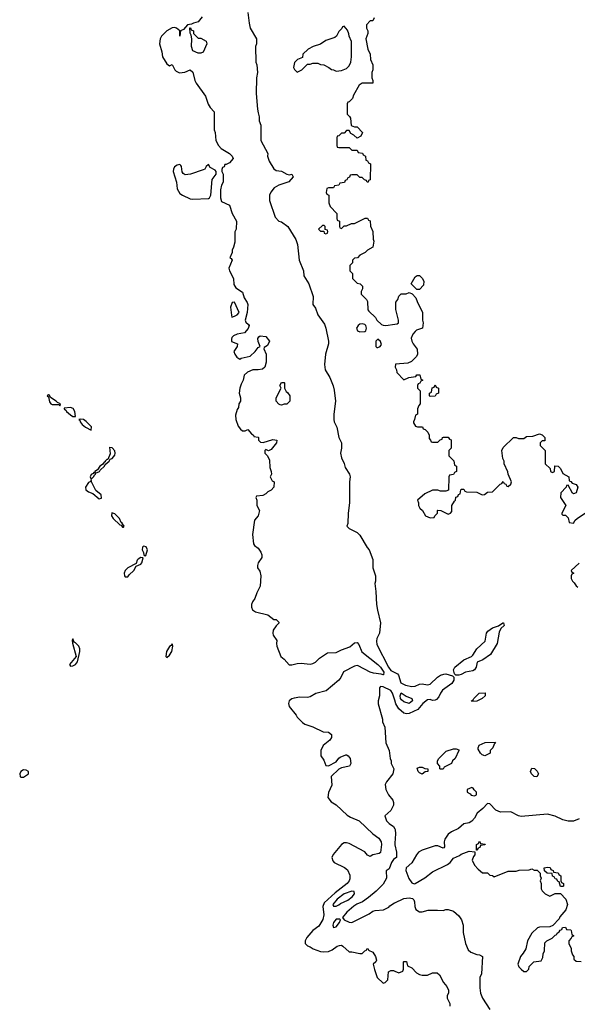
# Model space of a CAD drawing. Header units: inches. Extents: x 2792272 to 2951639, y 860504 to 1033803.
# Tile 21 of 209: x 2917121 to 2921400, y 903163 to 910716. Entities that reach past the tile are written whole.
import ezdxf

# ---------------------------------------------------------------- set-up
doc = ezdxf.new("R2010")
doc.units = ezdxf.units.IN
doc.header["$MEASUREMENT"] = 0
for name, color, linetype in [('C9910', 7, 'Continuous'), ('C9911', 7, 'Continuous'), ('C9920', 7, 'Continuous')]:
    doc.layers.add(name, color=color, linetype=linetype)

msp = doc.modelspace()

# ---------------------------------------------------------------- linework, layer by layer
at = {"layer": 'C9910', "color": 4}
for points, elevation in [([(2918614, 910000), (2918614, 909870), (2918622, 909850), (2918626, 909790), (2918646, 909750), (2918668.1, 909728.1), (2918731, 909690), (2918751, 909670), (2918758, 909650), (2918730, 909618), (2918706, 909606), (2918694, 909606), (2918690, 909586), (2918678, 909582), (2918672.7, 909567.3), (2918672, 909550), (2918682, 909530), (2918682, 909470), (2918670, 909446), (2918661, 909410), (2918661, 909350), (2918670, 909322), (2918730, 909292), (2918751, 909230), (2918784.7, 909170), (2918782, 909110), (2918772.7, 909087.3), (2918771.3, 909010), (2918762, 908970), (2918751.6, 908948.4), (2918751.1, 908928.9), (2918734, 908890), (2918743.6, 908883.6), (2918751.3, 908870), (2918726, 908810), (2918731.3, 908790), (2918762, 908730), (2918763.6, 908683.6), (2918779.6, 908659.6), (2918830, 908626), (2918843.4, 908583.4), (2918867.4, 908547.4), (2918872.7, 908530), (2918867.7, 908470), (2918850.8, 908410), (2918855.3, 908395.3), (2918878, 908378), (2918882, 908370), (2918874, 908346), (2918845.4, 908314.6), (2918790, 908304), (2918762, 908290), (2918750, 908278), (2918745.4, 908265.4), (2918746.8, 908246.8), (2918791.3, 908230), (2918790, 908208), (2918764.7, 908170), (2918771.3, 908150), (2918787.1, 908127.1), (2918810, 908112), (2918821.2, 908118.8), (2918890, 908136), (2918928.7, 908170), (2918950, 908202), (2918966, 908210), (2918950, 908246), (2918948.7, 908270), (2918956.4, 908283.6), (2918966, 908290), (2919010, 908284.7), (2919038, 908250), (2919023.6, 908216.4), (2918998, 908202), (2918994, 908190), (2919012, 908150), (2919012, 908090), (2919002, 908050), (2918984.7, 908035.3), (2918950, 908029), (2918910, 908028.7), (2918870, 908013.2), (2918844.7, 907990), (2918836, 907950), (2918819.8, 907920.2), (2918811.3, 907890), (2918806, 907850), (2918814.4, 907814.4), (2918814.8, 907790), (2918802, 907770), (2918799.6, 907740.4), (2918790, 907726), (2918778, 907682), (2918778.8, 907650), (2918798.8, 907598.8), (2918815.3, 907575.3), (2918830, 907562), (2918850, 907562), (2918872.7, 907572.7), (2918899.6, 907539.6), (2918914, 907530), (2918918, 907518), (2918950, 907514), (2918954, 907510), (2918954, 907490), (2918970, 907474), (2918990, 907472), (2919064.7, 907495.3), (2919094, 907490), (2919092, 907470), (2919050, 907418), (2919030, 907408), (2919010, 907418), (2919002, 907410), (2919002, 907390), (2919022, 907370), (2919036.9, 907336.9), (2919039.6, 907279.6), (2919052, 907250), (2919054, 907230), (2919042, 907210), (2919058, 907178), (2919074, 907170), (2919072, 907130), (2919050, 907106), (2919024.7, 907095.3), (2919010, 907078), (2918987.3, 907067.3), (2918938, 907062), (2918934, 907050), (2918942, 907030), (2918942, 906990), (2918962, 906950), (2918951, 906910), (2918922.5, 906877.5), (2918906.6, 906766.6), (2918915.3, 906695.3), (2918922.8, 906682.8), (2918950, 906662), (2918970.9, 906630.9), (2918978, 906610), (2918978, 906590), (2918951.3, 906550), (2918946, 906530), (2918946, 906510), (2918964.7, 906484.7), (2918971, 906451), (2918966, 906370), (2918940.5, 906319.5), (2918924.5, 906275.5), (2918906.8, 906250), (2918898.8, 906230), (2918898.8, 906210), (2918906.8, 906190), (2918930, 906174), (2919024.7, 906150), (2919070, 906114), (2919090, 906114), (2919110, 906094), (2919110, 906086), (2919090, 906066), (2919067.3, 906032.7), (2919062.8, 906010), (2919066.4, 905993.6), (2919094, 905954), (2919090.8, 905930), (2919094, 905910), (2919126, 905830), (2919150.6, 905810.6), (2919190, 905768.2), (2919210, 905766.4), (2919250, 905777.3), (2919280.1, 905779.9), (2919350, 905773), (2919370, 905778), (2919390, 905788.2), (2919421.3, 905818.7), (2919482, 905858), (2919550, 905860.7), (2919590, 905883), (2919654.3, 905905.7), (2919690, 905936), (2919710, 905938), (2919724, 905924), (2919747.1, 905867.1), (2919870, 905770.6), (2919890.4, 905750), (2919915.5, 905710), (2919914, 905690), (2919910.7, 905689.3), (2919895.5, 905695.5), (2919836.7, 905703.3), (2919810, 905711.8), (2919719.1, 905759.1), (2919710, 905762), (2919690, 905757), (2919606.5, 905713.5), (2919586.4, 905670), (2919570.5, 905650), (2919473.1, 905566.9), (2919393.9, 905546.1), (2919350, 905522.4), (2919330, 905517.4), (2919270, 905518.3), (2919227.3, 905512.7), (2919210, 905507), (2919188, 905490), (2919183.8, 905470), (2919188.7, 905448.7), (2919242, 905382), (2919250, 905366), (2919290, 905324.7), (2919310, 905311.3), (2919370, 905292), (2919450, 905254), (2919492, 905252), (2919512.7, 905232.7), (2919514, 905210), (2919502, 905190), (2919450, 905148), (2919431.3, 905110), (2919432, 905070), (2919455.3, 905035.3), (2919470, 904994), (2919490, 904992), (2919550, 905022), (2919568.9, 905051.1), (2919580.2, 905059.8), (2919623.1, 905076.9), (2919630, 905078), (2919642, 905070), (2919658, 905050), (2919662, 905010), (2919651.1, 904988.9), (2919590, 904978), (2919570, 904968), (2919511.3, 904910), (2919515.3, 904844.7), (2919490, 904788.7), (2919484.4, 904750), (2919510, 904716.3), (2919550, 904692.7), (2919634.7, 904614.7), (2919659.2, 904599.2), (2919726.8, 904570), (2919830.8, 904470), (2919876.5, 904436.5), (2919894.8, 904410), (2919897.3, 904390), (2919890, 904328), (2919878.8, 904321.2), (2919830.9, 904309.1), (2919810, 904298), (2919790, 904308), (2919770, 904334), (2919650, 904397.2), (2919630, 904402.7), (2919610, 904401.2), (2919590, 904389.3), (2919526.8, 904313.2), (2919517.1, 904290), (2919523.1, 904263.1), (2919534, 904250), (2919612.7, 904212.7), (2919635.3, 904195.3), (2919655.1, 904155.1), (2919655.4, 904124.6), (2919650.2, 904109.8), (2919634.9, 904090), (2919541.1, 904018.9), (2919457.3, 903942.7), (2919447.7, 903912.3), (2919455.3, 903850), (2919446.6, 903813.4), (2919416.1, 903763.9), (2919370.8, 903730), (2919324.5, 903675.5), (2919311.3, 903650), (2919311.3, 903630), (2919330, 903611.3), (2919350, 903604.7), (2919372, 903590), (2919428.2, 903568.2), (2919450, 903564.9), (2919491.7, 903568.3), (2919518.4, 903581.6), (2919558, 903610), (2919575.3, 903615.3), (2919590, 903616), (2919602, 903610), (2919650, 903564.7), (2919670, 903564.7), (2919730, 903552), (2919750, 903554), (2919770, 903574), (2919782, 903578), (2919786, 903590), (2919794, 903590), (2919798, 903578), (2919830, 903562), (2919851, 903530), (2919858, 903502), (2919854, 903490), (2919834, 903470), (2919844.7, 903430), (2919864.7, 903370), (2919910, 903324.7), (2919926, 903330), (2919946, 903350), (2919950, 903412), (2919970, 903422), (2919990, 903422), (2920000, 903417.7)], 4), ([(2918951.3, 910000), (2918958, 909970), (2918959.6, 909939.6), (2918972.7, 909907.3), (2918972, 909790), (2919024.7, 909690), (2919022.8, 909670), (2919034.8, 909630), (2919070, 909570.8), (2919090, 909559.3), (2919130, 909554.8), (2919170.7, 909530.7), (2919190, 909526), (2919210.6, 909530.6), (2919218.8, 909510), (2919187.1, 909472.9), (2919110, 909445.2), (2919074, 909426), (2919047.5, 909392.5), (2919038, 909370), (2919038, 909330), (2919081.4, 909201.4), (2919110, 909171.3), (2919130, 909164.7), (2919178, 909130), (2919239.1, 909030), (2919253.4, 908990), (2919266, 908870), (2919298, 908790), (2919302, 908750), (2919338.8, 908690), (2919372.8, 908592.8), (2919371, 908531), (2919390, 908502), (2919410, 908451.3), (2919459.9, 908379.9), (2919470.8, 908350), (2919491, 908250), (2919491, 908230), (2919467.3, 908150), (2919458.8, 908070), (2919466, 908030), (2919501, 907970), (2919527.1, 907907.1), (2919534.4, 907874.4), (2919544.7, 907790), (2919530.8, 907690), (2919530.8, 907650), (2919534.8, 907630), (2919554, 907590), (2919570.9, 907510.9), (2919591.1, 907471.1), (2919590.7, 907430), (2919584, 907390), (2919590, 907354), (2919610.7, 907310.7), (2919619.8, 907279.8), (2919650.9, 907230.9), (2919658, 907210), (2919651.3, 907170), (2919650.8, 907010), (2919641, 906930), (2919638, 906850), (2919632, 906830), (2919650, 906812), (2919710, 906782), (2919730, 906762), (2919786.4, 906666.4), (2919802, 906650), (2919830, 906574), (2919831.1, 906511.1), (2919851.1, 906448.9), (2919851.3, 906410), (2919846, 906390), (2919854.8, 906330), (2919859.1, 906230), (2919865.8, 906185.8), (2919890.9, 906089.1), (2919881, 906010), (2919862.8, 905970), (2919858.8, 905950), (2919862.5, 905922.5), (2919950, 905748.5), (2919970, 905724), (2920000, 905709)], 8), ([(2919634, 910000), (2919634, 909990), (2919652.7, 909972.7), (2919659.6, 909959.6), (2919663.6, 909903.6), (2919690, 909894), (2919710, 909894), (2919752, 909850), (2919738, 909822), (2919710, 909806), (2919686, 909830), (2919662, 909842), (2919650, 909866), (2919630, 909866), (2919610, 909846), (2919590, 909846), (2919570, 909826), (2919558, 909822), (2919554, 909810), (2919554, 909750), (2919558, 909738), (2919570, 909734), (2919650, 909734), (2919670, 909714), (2919710, 909714), (2919718, 909698), (2919752.7, 909692.7), (2919758, 909678), (2919774, 909670), (2919778, 909638), (2919790, 909634), (2919798, 909618), (2919814, 909610), (2919811.6, 909488.4), (2919798, 909482), (2919794, 909470), (2919788.4, 909468.4), (2919782, 909482), (2919767.3, 909487.3), (2919750, 909506), (2919730, 909506), (2919710, 909526), (2919670, 909526), (2919658, 909522), (2919652.7, 909507.3), (2919638, 909502), (2919632.7, 909487.3), (2919618, 909482), (2919612.7, 909467.3), (2919578, 909462), (2919570, 909446), (2919538, 909442), (2919530, 909426), (2919490, 909426), (2919478, 909422), (2919474, 909390), (2919478, 909378), (2919494, 909370), (2919494, 909310), (2919503.6, 909283.6), (2919554, 909230), (2919554, 909190), (2919558, 909178), (2919574, 909170), (2919574, 909130), (2919578, 909118), (2919590, 909114), (2919610, 909134), (2919630, 909134), (2919668.4, 909151.6), (2919690, 909152), (2919772.7, 909192.7), (2919790, 909194), (2919798, 909178), (2919811.6, 909171.6), (2919812.7, 909132.7), (2919832, 909090), (2919832.7, 909032.7), (2919838, 909018), (2919832, 908970), (2919790, 908948), (2919770.9, 908929.1), (2919731.6, 908908.4), (2919714, 908890), (2919690, 908886), (2919674, 908870), (2919674, 908850), (2919654, 908830), (2919654, 908790), (2919674, 908770), (2919674, 908730), (2919710, 908694), (2919734, 908690), (2919751.6, 908671.6), (2919752, 908650), (2919742, 908630), (2919742, 908610), (2919782, 908570), (2919790, 908554), (2919792, 908490), (2919799.6, 908479.6), (2919851.1, 908431.1), (2919862, 908410), (2919896.9, 908376.9), (2919910, 908371.3), (2919930, 908371), (2920000, 908379.8)], 12), ([(2920000, 905495.1), (2919982, 905550), (2919970, 905569.5), (2919910, 905599.3), (2919890, 905602), (2919881, 905590), (2919882, 905530), (2919871.3, 905490), (2919871.1, 905468.9), (2919904.7, 905350), (2919904.7, 905330), (2919922, 905290), (2919931.3, 905170), (2919956, 905110), (2919964.7, 905050), (2919972, 905030), (2919972, 905010), (2919992, 904970), (2919984.7, 904930), (2919936, 904870), (2919926.8, 904850), (2919930.6, 904810), (2919950.4, 904770), (2919983.8, 904730), (2919990.5, 904710), (2919990.6, 904690), (2919970, 904648.7), (2919922.8, 904610), (2919936, 904570), (2919956, 904550), (2919988.3, 904528.3), (2920000, 904508.2)], 8), ([(2920000, 904400), (2919999.1, 904390), (2920000, 904385.8)], 8), ([(2920000, 904281.5), (2919990, 904274), (2919973.4, 904250), (2919957.3, 904202.7), (2919932.7, 904187.3), (2919934.8, 904130), (2919910, 904084), (2919856, 904030), (2919797.3, 903982.7), (2919750.4, 903949.6), (2919708.7, 903931.3), (2919684.6, 903915.4), (2919630.7, 903870), (2919598, 903830), (2919612, 903810), (2919650, 903794), (2919670, 903790.8), (2919801.6, 903858.4), (2919830, 903877.3), (2919850, 903884), (2919912.3, 903887.7), (2919952.5, 903907.5), (2919961.2, 903918.8), (2919998, 903942), (2920000, 903942.9)], 8)]:
    msp.add_lwpolyline(points, dxfattribs=dict(at, elevation=elevation))
for points, elevation in [([(2918570, 909606), (2918551.6, 909588.4), (2918542, 909570), (2918530, 909564), (2918432, 909530), (2918390, 909524.5), (2918375.6, 909535.6), (2918368.2, 909548.2), (2918363.7, 909590), (2918358, 909598), (2918350, 909603.7), (2918330, 909598.7), (2918310, 909586.6), (2918300.3, 909570), (2918298, 909550), (2918323.6, 909470), (2918330, 909418.8), (2918350, 909383.7), (2918370, 909368.8), (2918430, 909342), (2918450, 909338), (2918570, 909344.7), (2918578, 909350), (2918588, 909370), (2918597.2, 909490), (2918629, 909530), (2918629, 909550), (2918621.2, 909561.2), (2918582, 909582)], 4), ([(2919458, 909138), (2919443.6, 909136.4), (2919414, 909110), (2919430, 909094), (2919454, 909094), (2919458, 909078), (2919470, 909074), (2919482, 909078), (2919486, 909090), (2919482, 909102), (2919466, 909106), (2919466, 909130)], 12), ([(2918770, 908548), (2918752.7, 908547.3), (2918738, 908510), (2918746, 908450), (2918750, 908434), (2918770, 908441), (2918790, 908451.3), (2918804, 908470)], 4), ([(2919750, 908384), (2919730, 908379), (2919718, 908370), (2919706.8, 908350), (2919712, 908330), (2919730, 908321), (2919770, 908324.7), (2919778, 908330), (2919782, 908350), (2919778, 908370), (2919770, 908378)], 12), ([(2919870, 908266), (2919854, 908250), (2919854, 908210), (2919862, 908202), (2919870, 908202), (2919886, 908210), (2919896.4, 908223.6), (2919890, 908246)], 12), ([(2919130, 907758), (2919120.4, 907760.4), (2919110, 907766), (2919089, 907790), (2919090, 907814), (2919128, 907890), (2919118, 907910), (2919130, 907934), (2919150, 907934), (2919154, 907930), (2919152, 907890), (2919164.7, 907864.7), (2919176.9, 907856.9), (2919194, 907830), (2919194, 907790), (2919170, 907766), (2919150, 907766)], 4), ([(2917342, 907838), (2917332, 907830), (2917342, 907822), (2917350, 907784.7), (2917358.8, 907770), (2917370, 907763), (2917423.6, 907763.6), (2917430, 907754), (2917433.2, 907770), (2917410, 907779), (2917401.2, 907790), (2917357.5, 907817.5), (2917350, 907836)], 4), ([(2917510, 907740.5), (2917463.5, 907736.5), (2917462.8, 907730), (2917477.7, 907717.7), (2917480.4, 907710), (2917510, 907684.2), (2917530, 907673), (2917548.4, 907671.6), (2917544.2, 907710), (2917532.2, 907732.2)], 4), ([(2917587.3, 907652.7), (2917574, 907650), (2917583.6, 907643.6), (2917584, 907630), (2917600.7, 907610), (2917626.8, 907590), (2917670, 907567.3), (2917672.6, 907592.6), (2917630, 907634.5), (2917610, 907649)], 4), ([(2917810, 907438), (2917815.2, 907384.8), (2917798, 907342), (2917790, 907341.2), (2917776, 907330), (2917776, 907324), (2917770, 907322), (2917757.3, 907302.7), (2917736, 907290), (2917717.3, 907262.7), (2917698, 907250), (2917698, 907242), (2917690, 907242), (2917685.2, 907234.8), (2917670, 907228), (2917662.8, 907210), (2917670, 907192), (2917690, 907212), (2917694.8, 907225.2), (2917702, 907230), (2917702, 907238), (2917732.3, 907250), (2917738.6, 907261.4), (2917772.7, 907290), (2917777.2, 907302.8), (2917808.7, 907330), (2917816, 907344), (2917830, 907351), (2917850, 907376), (2917853.7, 907390), (2917850, 907408.7), (2917830, 907432), (2917813.2, 907433.2)], 4), ([(2917670, 907186), (2917666, 907174), (2917650, 907166), (2917624.9, 907130), (2917627.7, 907110), (2917650, 907093), (2917681.3, 907081.3), (2917730, 907039.3), (2917750, 907046.8), (2917746.6, 907070), (2917704.4, 907104.4), (2917672.3, 907170)], 4), ([(2917827.7, 906932.3), (2917826, 906910), (2917839.3, 906890), (2917890, 906840.7), (2917899.1, 906839.1), (2917910, 906824), (2917917.2, 906822.8), (2917922, 906830), (2917910, 906848), (2917906, 906846), (2917908.7, 906850), (2917899.3, 906859.3), (2917886.6, 906890), (2917850, 906926)], 4), ([(2918070, 906677.2), (2918062.8, 906670), (2918060.7, 906650), (2918072, 906630), (2918074, 906610), (2918083.6, 906603.6), (2918090, 906604.7), (2918102.7, 906650), (2918091.3, 906671.3)], 4), ([(2918050, 906589.2), (2918030, 906577), (2918023, 906570), (2918014.8, 906545.2), (2917950, 906512.3), (2917930.8, 906490), (2917923, 906470), (2917924.9, 906450), (2917930, 906441), (2917950, 906441), (2917961.3, 906458.7), (2917997.2, 906490), (2918016, 906524), (2918050, 906540.5), (2918059.5, 906550), (2918068, 906588)], 4), ([(2917530, 905966), (2917524.7, 905955.3), (2917527.3, 905932.7), (2917554, 905830), (2917504, 905770), (2917510, 905758), (2917530, 905760.5), (2917550, 905770.7), (2917564.5, 905790), (2917582.9, 905870), (2917582.4, 905890), (2917575.1, 905910), (2917550, 905937.2), (2917540.2, 905940.2)], 4), ([(2918290, 905928), (2918283.5, 905916.5), (2918270, 905908), (2918247.3, 905870), (2918242, 905830), (2918250, 905824.7), (2918270, 905842), (2918288.7, 905870), (2918297.2, 905910)], 4), ([(2917150, 904962), (2917130, 904948), (2917121, 904930), (2917124.7, 904910), (2917130, 904904.7), (2917150, 904906.8), (2917188, 904930), (2917188, 904950), (2917170, 904959)], 4), ([(2919670, 904032), (2919610, 904009.5), (2919558, 903970), (2919523.8, 903930), (2919530, 903916), (2919535.3, 903915.3), (2919550, 903916.3), (2919570, 903926.4), (2919582.6, 903937.4), (2919638.5, 903961.5), (2919671.3, 903988.7), (2919689, 904010), (2919688.4, 904028.4)], 8), ([(2919577.2, 903817.2), (2919550, 903816), (2919528.2, 903790), (2919524, 903770), (2919530, 903752), (2919550, 903758), (2919574, 903790), (2919582, 903810)], 8)]:
    msp.add_lwpolyline(points, close=True, dxfattribs=dict(at, elevation=elevation))
at = {"layer": 'C9911', "color": 4}
for points, elevation in [([(2918522.5, 910737.5), (2918490, 910699), (2918454, 910690), (2918439.6, 910680.4), (2918410, 910675.3), (2918378.8, 910641.2), (2918354, 910630), (2918350, 910588), (2918348.7, 910630), (2918324, 910650), (2918310, 910654.7), (2918290, 910652.6), (2918250.4, 910630), (2918210, 910589.5), (2918199.6, 910570), (2918193.4, 910530), (2918212.7, 910470), (2918217.3, 910430), (2918250, 910378), (2918270, 910362), (2918290, 910372), (2918310.7, 910330.7), (2918320.7, 910320.7), (2918347.5, 910307.5), (2918387.5, 910312.5), (2918430, 910331), (2918450, 910312), (2918466, 910250), (2918476, 910230), (2918546, 910130), (2918567.1, 910067.1), (2918582, 910042), (2918614, 910010), (2918614, 910000)], 4), ([(2918872.7, 910770), (2918880.7, 910690), (2918890.6, 910650.6), (2918937.3, 910570), (2918938.8, 910530), (2918931, 910510), (2918932, 910390), (2918942, 910370), (2918944.7, 910310), (2918938, 910270), (2918936, 910150), (2918944.7, 910030), (2918951.3, 910000)], 8), ([(2919842, 910730), (2919830, 910706), (2919810, 910706), (2919783.6, 910676.4), (2919782, 910650), (2919791.3, 910631.3), (2919791.3, 910610), (2919778, 910570), (2919792, 910490), (2919811.1, 910451.1), (2919812, 910410), (2919832, 910370), (2919832, 910330), (2919822, 910310), (2919822, 910270), (2919832, 910250), (2919831.6, 910228.4), (2919750, 910228), (2919725.4, 910214.6), (2919683.6, 910136.4), (2919674, 910110), (2919650, 910086), (2919638, 910082), (2919634, 910070), (2919634, 910000)], 12)]:
    msp.add_lwpolyline(points, dxfattribs=dict(at, elevation=elevation))
for points, elevation in [([(2918490, 910574), (2918510, 910574), (2918550.9, 910550.9), (2918558, 910530), (2918530, 910466), (2918510, 910458), (2918490, 910458), (2918450, 910478), (2918439, 910510), (2918442, 910570), (2918438, 910598), (2918428.7, 910611.3), (2918427.3, 910652.7), (2918432.7, 910652.7), (2918438, 910638), (2918454, 910630), (2918454, 910610)], 4), ([(2919610, 910666), (2919598, 910662), (2919592.7, 910647.3), (2919570, 910626), (2919552, 910590), (2919539.8, 910580.2), (2919470, 910555.3), (2919430, 910528.7), (2919374, 910510), (2919334, 910490), (2919294, 910450), (2919290, 910426), (2919254, 910410), (2919230, 910386), (2919222, 910350), (2919230, 910334), (2919250, 910314), (2919286, 910330), (2919330, 910374), (2919350, 910374), (2919370, 910382), (2919410, 910382), (2919430, 910372), (2919454, 910370), (2919494, 910350), (2919512.7, 910332.7), (2919530, 910332), (2919550, 910322), (2919590, 910324.7), (2919630, 910342), (2919650, 910362), (2919662, 910390), (2919668, 910430), (2919667.3, 910547.3), (2919648.4, 910588.4), (2919647.3, 910607.3), (2919636.4, 910636.4)], 12)]:
    msp.add_lwpolyline(points, close=True, dxfattribs=dict(at, elevation=elevation))
at = {"layer": 'C9920', "color": 4}
for points, elevation in [([(2920190, 908646), (2920167.3, 908647.3), (2920126, 908690), (2920156.4, 908743.6), (2920170, 908754), (2920190, 908754), (2920210, 908734), (2920222, 908710), (2920219.6, 908680.4)], 12), ([(2920270, 907826), (2920266, 907830), (2920266, 907850), (2920282, 907858), (2920287.3, 907892.7), (2920302, 907898), (2920310, 907914), (2920318, 907898), (2920334, 907890), (2920334, 907850), (2920318, 907842), (2920310, 907828)], 12), ([(2920467.3, 905687.3), (2920458, 905698), (2920449, 905730), (2920459.3, 905750), (2920530, 905804.4), (2920588.7, 905830), (2920599.5, 905840.5), (2920630, 905891), (2920692.3, 905947.7), (2920702.7, 906010), (2920714.2, 906025.8), (2920748.7, 906050), (2920794.6, 906065.4), (2920828, 906090), (2920834, 906090), (2920838, 906070), (2920814.4, 906045.6), (2920801.4, 906018.6), (2920784, 905930), (2920734, 905846), (2920675.3, 905804.7), (2920631.3, 905788.7), (2920624, 905750), (2920611, 905730), (2920598.4, 905721.6), (2920542, 905710), (2920510, 905693.2), (2920490, 905688.7)], 8), ([(2920110, 905469.6), (2920070, 905482.7), (2920050, 905499.3), (2920042.9, 905510), (2920039.5, 905530), (2920047.2, 905552.8), (2920087.9, 905527.9), (2920131.3, 905510), (2920134.8, 905490)], 4), ([(2920590, 905486), (2920588, 905490), (2920602, 905498), (2920606, 905510), (2920646, 905550), (2920692.7, 905552.7), (2920694, 905530), (2920670.9, 905509.1), (2920630, 905488)], 8), ([(2920690, 905068), (2920670, 905078), (2920658, 905090), (2920640.4, 905120.4), (2920638, 905130), (2920646, 905150), (2920692.7, 905172.7), (2920770, 905174), (2920771.6, 905168.4), (2920762, 905158), (2920752, 905130), (2920732, 905110), (2920731.3, 905088.7)], 8), ([(2920350, 904966), (2920346, 904970), (2920346, 904990), (2920326, 905010), (2920328, 905030), (2920338, 905050), (2920394.6, 905105.4), (2920450, 905122), (2920470, 905122), (2920490, 905114), (2920492, 905110), (2920462, 905050), (2920442, 905030), (2920434, 905010), (2920378, 904982), (2920370, 904966)], 8), ([(2920210, 904929.2), (2920190, 904938), (2920178, 904950), (2920170, 904974), (2920190, 904982), (2920210, 904982), (2920230, 904972), (2920254, 904970), (2920254, 904950), (2920232.7, 904947.3)], 8), ([(2921090, 904909), (2921068, 904910), (2921048, 904930), (2921042, 904950), (2921050, 904974), (2921072.7, 904972.7), (2921091.6, 904951.6), (2921102, 904930)], 8), ([(2920590, 904826), (2920554, 904810), (2920554, 904790), (2920578, 904778), (2920586.4, 904766.4), (2920610, 904762), (2920626, 904770), (2920626, 904790), (2920607.3, 904807.3), (2920602, 904822)], 12), ([(2920626, 904346), (2920626, 904390), (2920642, 904398), (2920650, 904414), (2920658, 904398), (2920692.7, 904392.7), (2920690, 904386), (2920658, 904382), (2920652.7, 904367.3), (2920638, 904362), (2920630, 904346)], 12), ([(2921270, 904066), (2921262, 904102), (2921250, 904106), (2921242, 904122), (2921230, 904126), (2921222, 904142), (2921210, 904146), (2921206, 904166), (2921168.9, 904168.9), (2921147.3, 904187.3), (2921146, 904210), (2921170, 904214), (2921191.6, 904211.6), (2921198, 904198), (2921214, 904190), (2921218, 904178), (2921252.7, 904172.7), (2921258, 904158), (2921274, 904150), (2921274, 904110), (2921278, 904098), (2921294, 904090), (2921294, 904070), (2921290, 904066)], 12)]:
    msp.add_lwpolyline(points, close=True, dxfattribs=dict(at, elevation=elevation))
for points, elevation in [([(2920000, 908379.8), (2920018, 908382), (2920028, 908390), (2920028.7, 908410), (2920008.4, 908491.6), (2920008.7, 908550), (2920022, 908570), (2920030, 908594), (2920047.3, 908612.7), (2920087.3, 908612.7), (2920110, 908622), (2920132.7, 908612.7), (2920162, 908582), (2920170, 908554), (2920212, 908470), (2920212, 908410), (2920218, 908390), (2920212, 908350), (2920166, 908334), (2920155.3, 908324.7), (2920136.9, 908303.1), (2920126, 908274), (2920131, 908250), (2920141, 908230), (2920172, 908188), (2920174, 908150), (2920166.8, 908133.2), (2920126.4, 908093.6), (2920099.6, 908080.4), (2920005.4, 908074.6), (2920002, 908050), (2920012, 908030), (2920014, 908010), (2920070, 907954), (2920108.4, 907971.6), (2920162, 907978), (2920168.4, 907991.6), (2920192.7, 907992.7), (2920198, 907958), (2920214, 907950), (2920198, 907942), (2920192.7, 907927.3), (2920178, 907922), (2920174, 907910), (2920174, 907890), (2920194, 907870), (2920194, 907770), (2920183.6, 907756.4), (2920174, 907730), (2920174, 907690), (2920158, 907682), (2920151.6, 907648.4), (2920142, 907630), (2920143.6, 907623.6), (2920158, 907598), (2920172.7, 907592.7), (2920211.6, 907591.6), (2920218, 907578), (2920232.7, 907572.7), (2920252.7, 907552.7), (2920262, 907530), (2920262, 907502), (2920274, 907490), (2920278, 907478), (2920290, 907474), (2920330, 907474), (2920347.3, 907492.7), (2920362, 907498), (2920366, 907510), (2920372.7, 907512.7), (2920410, 907514), (2920418, 907498), (2920432.7, 907492.7), (2920432, 907430), (2920414, 907410), (2920414, 907370), (2920451.6, 907331.6), (2920458, 907298), (2920474, 907290), (2920474, 907250), (2920458, 907242), (2920450, 907226), (2920418, 907222), (2920414, 907210), (2920412.7, 907107.3), (2920390, 907098), (2920350, 907098), (2920330, 907106), (2920290, 907106), (2920230, 907078), (2920174, 907030), (2920182, 907010), (2920182, 906990), (2920192, 906970), (2920212, 906950), (2920234, 906910), (2920270, 906894), (2920302, 906898), (2920306, 906910), (2920326, 906930), (2920326, 906950), (2920330, 906954), (2920351.6, 906951.6), (2920410, 906922), (2920426, 906930), (2920436.4, 906943.6), (2920438, 906990), (2920456.4, 907023.6), (2920466, 907030), (2920467.3, 907052.7), (2920482, 907058), (2920487.3, 907072.7), (2920502, 907078), (2920506, 907110), (2920510, 907114), (2920530, 907114), (2920538, 907098), (2920550, 907094), (2920628.4, 907091.6), (2920670, 907072), (2920687.3, 907072.7), (2920710, 907092), (2920750, 907094), (2920807.3, 907152.7), (2920822, 907158), (2920830, 907174), (2920838, 907158), (2920852.7, 907152.7), (2920858, 907138), (2920870, 907134), (2920890, 907154), (2920895.3, 907170), (2920868.4, 907228.4), (2920867.3, 907247.3), (2920838, 907310), (2920838, 907330), (2920828, 907350), (2920822, 907410), (2920830, 907434), (2920910, 907511.3), (2920931.1, 907511.1), (2920950, 907502), (2920990, 907502), (2921010, 907518), (2921058, 907522), (2921110, 907538), (2921130.9, 907530.9), (2921152, 907510), (2921152, 907490), (2921150, 907486), (2921130, 907486), (2921114, 907470), (2921114, 907450), (2921154, 907410), (2921154, 907310), (2921192.7, 907272.7), (2921194, 907250), (2921210, 907242), (2921226, 907250), (2921227.3, 907292.7), (2921254, 907290), (2921270, 907274), (2921290, 907234), (2921334, 907210), (2921338, 907178), (2921350, 907174), (2921361, 907161), (2921390.9, 907150.9), (2921404.7, 907130), (2921390, 907086), (2921379.6, 907080.4), (2921370, 907078), (2921364, 907084), (2921330, 907146), (2921318, 907142), (2921314, 907130), (2921272.7, 907087.3), (2921272, 907050), (2921312, 906990), (2921282, 906930), (2921282, 906922), (2921290, 906914), (2921310, 906914), (2921330, 906894), (2921338, 906858), (2921370, 906854), (2921383.1, 906876.9), (2921398, 906890), (2921470, 906938)], 12), ([(2921414, 906546), (2921354, 906490), (2921358, 906478), (2921374, 906470), (2921358, 906462), (2921354, 906450), (2921354, 906430), (2921362, 906410), (2921376.9, 906396.9), (2921390, 906374), (2921403.6, 906363.6)], 12), ([(2920000, 905709), (2920019.3, 905699.3), (2920027.3, 905687.3), (2920046.4, 905630), (2920081, 905610), (2920130, 905600.4), (2920155.6, 905604.4), (2920190, 905618.8), (2920210, 905620.7), (2920250, 905614.8), (2920270, 905618.8), (2920327.5, 905672.5), (2920350, 905687.3), (2920376, 905696), (2920390, 905698), (2920442, 905682), (2920452.7, 905672.7), (2920451.3, 905650), (2920436.3, 905623.7), (2920366.7, 905573.3), (2920349, 905551), (2920338.3, 905521.7), (2920319.9, 905500.1), (2920310, 905495.1), (2920290, 905494.5), (2920270, 905501.6), (2920250, 905498.7), (2920215.8, 905470), (2920176.2, 905423.8), (2920110, 905394), (2920090, 905391.8), (2920070, 905396.2), (2920029.7, 905429.7), (2920008.7, 905468.7), (2920000, 905495.1)], 8), ([(2921414.4, 904585.6), (2921370, 904569), (2921331.1, 904568.9), (2921290, 904579.3), (2921230, 904606.6), (2921170, 904622.7), (2920970, 904604.5), (2920950, 904609.6), (2920890, 904638.4), (2920810, 904637.6), (2920773.6, 904653.6), (2920730, 904701.2), (2920710, 904702.7), (2920675.9, 904664.1), (2920632, 904630), (2920611.3, 904590), (2920590, 904568.7), (2920570, 904555.3), (2920530, 904548), (2920487.1, 904512.9), (2920434, 904486), (2920410, 904468.7), (2920384.7, 904430), (2920378, 904410), (2920382, 904370), (2920376.9, 904363.1), (2920370, 904362), (2920330, 904379.3), (2920310, 904379.5), (2920210, 904344.4), (2920182.4, 904330), (2920165.3, 904310), (2920130.3, 904249.7), (2920087.3, 904210), (2920084, 904190), (2920108.1, 904128.1), (2920130, 904096), (2920148.1, 904088.1), (2920155.3, 904090), (2920230, 904133.4), (2920290, 904179.1), (2920403.9, 904236.1), (2920424, 904250), (2920450, 904284.7), (2920496, 904304), (2920510, 904316), (2920570, 904338), (2920614, 904334), (2920614, 904310), (2920603.6, 904296.4), (2920594, 904270), (2920612, 904230), (2920639.6, 904199.6), (2920672.7, 904172.7), (2920710, 904172), (2920730, 904154), (2920750, 904152), (2920762, 904142), (2920870, 904184.7), (2920930, 904184.7), (2920952.7, 904192.7), (2921030, 904194), (2921050, 904202), (2921070, 904192), (2921091.6, 904191.6), (2921114, 904170), (2921114, 904150), (2921122, 904130), (2921114, 904110), (2921122, 904090), (2921122, 904050), (2921130, 904034), (2921154, 904010), (2921190, 903992), (2921230, 904012), (2921270, 904014), (2921311.3, 903970), (2921324.7, 903930), (2921310.9, 903889.1), (2921266.4, 903833.6), (2921262, 903818), (2921212.7, 903767.3), (2921190, 903758), (2921110, 903755.3), (2921094, 903750), (2921052, 903710), (2921018, 903650), (2921004.7, 903590), (2920985.4, 903554.6), (2920964.7, 903530), (2920944.7, 903470), (2920952, 903450), (2920970, 903432), (2920990, 903414), (2921010, 903414), (2921027.3, 903432.7), (2921030, 903454), (2921066, 903490), (2921122, 903498), (2921136.4, 903523.6), (2921138, 903550), (2921147.3, 903572.7), (2921150, 903634), (2921166, 903650), (2921206, 903670), (2921230, 903694), (2921242, 903698), (2921246, 903710), (2921262, 903718), (2921267.3, 903732.7), (2921282, 903738), (2921287.3, 903752.7), (2921310, 903754), (2921318, 903738), (2921350, 903734), (2921354, 903730), (2921358, 903698), (2921371.6, 903691.6), (2921370, 903686), (2921358, 903682), (2921354, 903670), (2921334, 903650), (2921334, 903630), (2921351.6, 903591.6), (2921352.7, 903572.7), (2921363.6, 903543.6), (2921374, 903530), (2921374, 903510), (2921390, 903494), (2921430, 903492)], 12), ([(2920000, 904508.2), (2920003, 904503), (2920006, 904470), (2920000, 904400)], 8), ([(2920000, 904385.8), (2920011.3, 904330), (2920011.3, 904290), (2920000, 904281.5)], 8), ([(2920000, 903942.9), (2920070, 903974), (2920110, 903978.8), (2920134.4, 903974.4), (2920145.4, 903965.4), (2920151.6, 903948.4), (2920152.7, 903912.7), (2920162, 903890), (2920190, 903872), (2920210, 903872), (2920254.6, 903885.4), (2920326.4, 903886.4), (2920370, 903882), (2920390, 903891.3), (2920410, 903891.3), (2920450, 903878), (2920490, 903842), (2920511.3, 903810), (2920524.7, 903770), (2920525.4, 903714.6), (2920541, 903630), (2920561.4, 903581.4), (2920583.5, 903563.5), (2920630, 903544.7), (2920650, 903542), (2920672, 903530), (2920663.6, 903396.4), (2920652, 903370), (2920652, 903290), (2920658, 903250), (2920671.3, 903210), (2920730, 903124.7)], 8), ([(2920000, 903417.7), (2920030, 903404.7), (2920062, 903418), (2920067.3, 903432.7), (2920066, 903490), (2920070, 903492), (2920090, 903492), (2920098, 903458), (2920130, 903442), (2920165.4, 903405.4), (2920190, 903391.3), (2920210, 903386), (2920250, 903386), (2920290, 903406), (2920324.7, 903404.7), (2920342, 903390), (2920372, 903330), (2920399.8, 903299.8), (2920410.9, 903270.9), (2920411.3, 903250), (2920402, 903230), (2920402, 903210), (2920422, 903170), (2920422, 903150)], 4)]:
    msp.add_lwpolyline(points, dxfattribs=dict(at, elevation=elevation))

doc.saveas('drawing.dxf')
